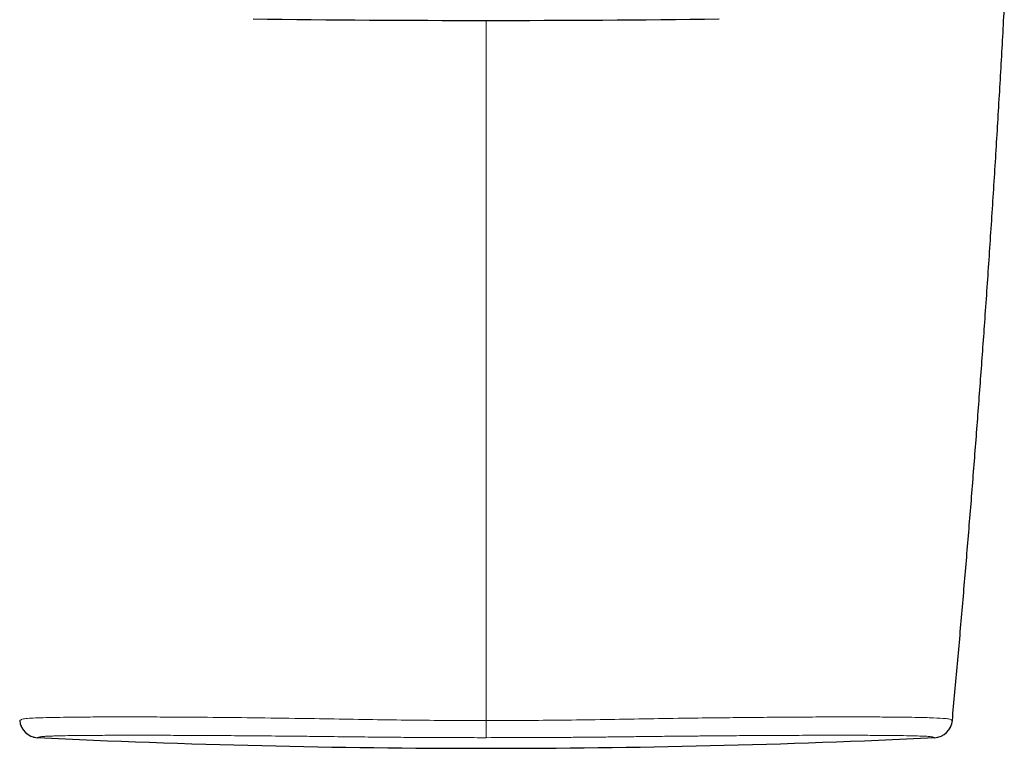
# Model space of a CAD drawing. Header units: millimetres. Extents: x 8 to 617, y 12 to 547.
# Tile 4 of 21: x 308 to 360, y 225 to 264. Entities that reach past the tile are written whole.
import ezdxf

# ---------------------------------------------------------------- set-up
doc = ezdxf.new("R2010")
doc.units = ezdxf.units.MM

msp = doc.modelspace()

# ---------------------------------------------------------------- linework, layer by layer
at = {"color": 7, "linetype": 'Continuous', "lineweight": 30}
for centre, radius, start, end in [((332.969, 1263.862), 1000, 269.292362, 270.707636), ((309.247, 226.808), 1, 185.2579, 267.2752), ((356.691, 226.808), 1, 272.7248, 354.7421), ((332.969, 725.244), 500, 267.27522, 270), ((332.969, 725.244), 500, 270, 272.72478)]:
    msp.add_arc(centre, radius, start, end, dxfattribs=at)
for points, knots in [([(357.687, 226.716), (357.778, 227.721), (357.961, 229.731), (358.225, 232.748), (358.479, 235.765), (358.725, 238.782), (358.961, 241.801), (359.188, 244.82), (359.414, 247.94), (359.636, 251.162), (359.854, 254.485), (360.061, 257.809), (360.258, 261.134), (360.38, 263.351), (360.441, 264.459)], [0, 0, 0, 0, 0.08, 0.16, 0.24, 0.32, 0.4, 0.48, 0.56, 0.648, 0.736, 0.824, 0.912, 1, 1, 1, 1]), ([(308.315, 226.446), (308.316, 226.444), (308.318, 226.44), (308.321, 226.432), (308.324, 226.425), (308.325, 226.422)], [0, 0, 0, 0, 0.358122, 0.691527, 1, 1, 1, 1]), ([(357.507, 226.233), (357.508, 226.234), (357.517, 226.246), (357.532, 226.269), (357.553, 226.302), (357.572, 226.336), (357.588, 226.366), (357.596, 226.384), (357.6, 226.391)], [0, 0, 0, 0, 0.0080051, 0.1944213, 0.3962327, 0.6135691, 0.8465336, 1, 1, 1, 1]), ([(308.988, 225.843), (308.988, 225.842), (308.992, 225.841), (308.998, 225.84), (309.006, 225.838), (309.01, 225.837), (309.012, 225.836)], [0, 0, 0, 0, 0.063726, 0.352131, 0.664211, 1, 1, 1, 1])]:
    msp.add_open_spline(points, degree=3, knots=knots, dxfattribs=at)
at = {"color": 252, "linetype": 'Continuous', "lineweight": 0}
for points, knots in [([(332.969, 226.716), (332.969, 227.721), (332.969, 229.731), (332.969, 232.748), (332.969, 235.765), (332.969, 238.782), (332.969, 241.801), (332.969, 244.82), (332.969, 247.94), (332.969, 251.162), (332.969, 254.485), (332.969, 257.809), (332.969, 260.935), (332.969, 262.953), (332.969, 263.863)], [0, 0, 0, 0, 0.081282, 0.162564, 0.243847, 0.325129, 0.406411, 0.487693, 0.568975, 0.658386, 0.747796, 0.837207, 0.926617, 1, 1, 1, 1]), ([(308.252, 226.716), (308.254, 226.717), (308.258, 226.72), (308.294, 226.737), (308.348, 226.766), (308.417, 226.804), (308.71, 226.834), (309.184, 226.859), (309.792, 226.877), (310.554, 226.892), (311.464, 226.902), (312.513, 226.909), (313.694, 226.911), (314.994, 226.909), (316.402, 226.902), (318.155, 226.89), (320.292, 226.869), (322.661, 226.838), (324.904, 226.803), (326.956, 226.765), (328.97, 226.737), (330.968, 226.72), (332.302, 226.717), (332.969, 226.716)], [0, 0, 0, 0, 0.048747, 0.097491, 0.146104, 0.196022, 0.246713, 0.288906, 0.331208, 0.373589, 0.416005, 0.458417, 0.500798, 0.543069, 0.585304, 0.627741, 0.691161, 0.754531, 0.805596, 0.85513, 0.903294, 0.95164, 1, 1, 1, 1]), ([(332.969, 226.716), (333.642, 226.717), (334.986, 226.72), (337.002, 226.737), (339.032, 226.766), (341.091, 226.804), (343.044, 226.834), (344.85, 226.859), (346.494, 226.877), (348.076, 226.892), (349.579, 226.902), (350.99, 226.909), (352.289, 226.911), (353.465, 226.909), (354.511, 226.902), (355.566, 226.89), (356.526, 226.869), (357.197, 226.838), (357.526, 226.803), (357.591, 226.765), (357.646, 226.737), (357.68, 226.72), (357.684, 226.717), (357.687, 226.716)], [0, 0, 0, 0, 0.048747, 0.097491, 0.146103, 0.196021, 0.246715, 0.288907, 0.331208, 0.373586, 0.416001, 0.458411, 0.500794, 0.543063, 0.585295, 0.627733, 0.691156, 0.754519, 0.805585, 0.855123, 0.903289, 0.951637, 1, 1, 1, 1]), ([(332.969, 225.809), (332.969, 225.814), (332.969, 225.826), (332.969, 225.881), (332.969, 225.965), (332.969, 226.081), (332.969, 226.222), (332.969, 226.38), (332.969, 226.546), (332.969, 226.66), (332.969, 226.716)], [0, 0, 0, 0, 0.117961, 0.241755, 0.369768, 0.5, 0.630232, 0.758245, 0.882039, 1, 1, 1, 1]), ([(332.969, 225.809), (332.554, 225.809), (331.726, 225.81), (330.482, 225.814), (329.236, 225.821), (328.042, 225.83), (326.793, 225.842), (325.448, 225.857), (324.152, 225.873), (322.782, 225.888), (321.396, 225.901), (319.827, 225.914), (318.326, 225.924), (316.907, 225.931), (315.583, 225.936), (314.365, 225.937), (313.257, 225.936), (312.267, 225.931), (311.45, 225.925), (310.791, 225.916), (310.401, 225.908), (310.173, 225.902), (310.062, 225.899), (309.96, 225.896), (309.864, 225.893), (309.777, 225.889), (309.694, 225.886), (309.612, 225.881), (309.526, 225.875), (309.439, 225.867), (309.373, 225.858), (309.326, 225.848), (309.296, 225.84), (309.276, 225.832), (309.22, 225.815), (309.209, 225.812), (309.2, 225.809)], [0, 0, 0, 0, 0.031182, 0.062304, 0.0935, 0.124902, 0.152146, 0.187441, 0.226101, 0.249967, 0.291862, 0.333677, 0.375364, 0.416877, 0.45817, 0.499202, 0.540253, 0.581582, 0.623145, 0.65821, 0.693381, 0.702608, 0.711841, 0.721078, 0.730318, 0.739562, 0.748809, 0.758872, 0.77271, 0.790269, 0.811435, 0.830205, 0.851701, 0.869781, 0.889301, 1, 1, 1, 1]), ([(356.738, 225.809), (356.737, 225.809), (356.736, 225.81), (356.722, 225.814), (356.701, 225.821), (356.669, 225.83), (356.638, 225.842), (356.579, 225.857), (356.45, 225.873), (356.221, 225.888), (355.856, 225.901), (355.283, 225.914), (354.562, 225.924), (353.704, 225.931), (352.72, 225.936), (351.617, 225.937), (350.402, 225.936), (349.081, 225.931), (347.739, 225.925), (346.405, 225.916), (345.421, 225.908), (344.745, 225.902), (344.394, 225.899), (344.04, 225.896), (343.684, 225.893), (343.326, 225.889), (342.955, 225.886), (342.522, 225.881), (341.977, 225.875), (341.284, 225.867), (340.522, 225.858), (339.706, 225.848), (338.931, 225.84), (338.145, 225.832), (336.173, 225.815), (334.441, 225.812), (332.969, 225.809)], [0, 0, 0, 0, 0.031184, 0.062307, 0.093504, 0.124908, 0.152156, 0.187452, 0.226117, 0.249978, 0.29188, 0.333699, 0.375387, 0.416896, 0.458184, 0.499205, 0.540264, 0.581597, 0.623161, 0.658223, 0.69339, 0.702616, 0.711847, 0.721082, 0.73032, 0.739562, 0.748806, 0.758868, 0.772706, 0.790266, 0.811434, 0.830204, 0.8517, 0.869781, 0.889302, 1, 1, 1, 1])]:
    msp.add_open_spline(points, degree=3, knots=knots, dxfattribs=at)

doc.saveas('drawing.dxf')
